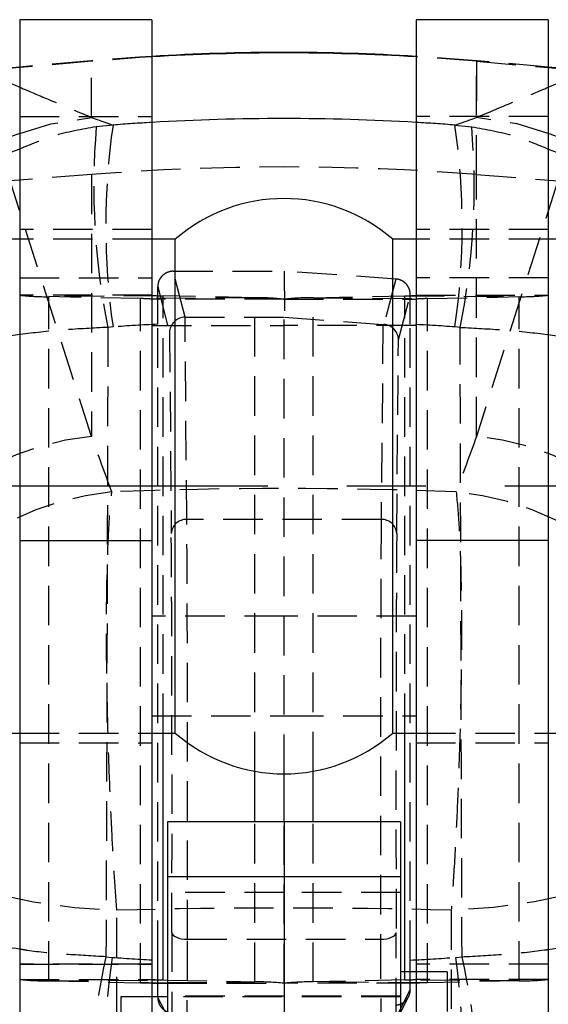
# Model space of a CAD drawing. Extents: x 33 to 413, y 8 to 289.
# Tile 15 of 23: x 280 to 297, y 247 to 278. Entities that reach past the tile are written whole.
import ezdxf

# ---------------------------------------------------------------- set-up
doc = ezdxf.new("R2010")
doc.units = 0
doc.linetypes.add('CENTERX2', pattern=[20.32, 12.7, -2.54, 2.54, -2.54])
doc.linetypes.add('HIDDEN', pattern=[1.905, 1.27, -0.635])
doc.layers.get('0').update_dxf_attribs({"linetype": 'CONTINUOUS'})
doc.styles.add('SLDTEXTSTYLE0', font='TXT', dxfattribs={"width": 0.75})
doc.dimstyles.new('SLDDIMSTYLE2', dxfattribs={"dimtxt": 3.5, "dimasz": 3.302, "dimexe": 0, "dimexo": 0.0625, "dimgap": 0.875, "dimtad": 1, "dimdec": 0, "dimrnd": 1e-09, "dimzin": 12, "dimtxsty": 'SLDTEXTSTYLE0', "dimsah": 1, "dimcen": 0.09, "dimazin": 3, "dimtfac": 1, "dimtdec": 0, "dimtofl": 0, "dimtmove": 0, "dimatfit": 3, "dimtolj": 1, "dimtzin": 12})

# ---------------------------------------------------------------- blocks, each defined once
blk = doc.blocks.new('_D_13')
at = {"color": 7, "linetype": 'CONTINUOUS'}
for p, q in [((309.589, 263.248), (328.039, 263.248)), ((327.039, 263.248), (327.039, 136.283)), ((289.789, 136.283), (328.039, 136.283))]:
    blk.add_line(p, q, dxfattribs=at)
for points in [[(327.039, 263.248), (326.531, 259.946), (327.547, 259.946)], [(327.039, 136.283), (327.547, 139.585), (326.531, 139.585)]]:
    blk.add_solid(points, dxfattribs=at)
at = {"color": 7, "linetype": 'CONTINUOUS', "insert": (322.528, 190.106, 32.154), "char_height": 3.5, "attachment_point": 1, "rotation": 90, "style": 'SLDTEXTSTYLE0'}
blk.add_mtext('127', dxfattribs=at)

msp = doc.modelspace()

# ---------------------------------------------------------------- linework, layer by layer
at = {"color": 7, "linetype": 'CONTINUOUS'}
for p, q in [((284.5393, 278.248), (280.2893, 278.248)), ((280.2893, 278.248), (280.2893, 261.505)), ((284.5393, 278.248), (284.5393, 261.505)), ((297.2893, 278.248), (293.0393, 278.248)), ((293.0393, 278.248), (293.0393, 261.505)), ((297.2893, 278.248), (297.2893, 261.505)), ((280.2893, 276.7242), (279.1449, 276.6241)), ((298.4389, 276.6236), (297.2893, 276.7242)), ((280.2893, 271.1855), (275.7941, 271.1855)), ((285.2893, 271.1855), (284.5393, 271.1855)), ((285.2893, 271.1843), (285.2893, 271.1855)), ((285.2893, 255.3105), (285.2893, 271.1843)), ((293.0393, 271.1855), (292.2893, 271.1855)), ((292.2893, 271.1843), (292.2893, 271.1855)), ((292.2893, 255.3105), (292.2893, 271.1843)), ((301.7844, 271.1855), (297.2893, 271.1855)), ((280.2893, 261.505), (284.5393, 261.505)), ((280.2893, 261.505), (280.2893, 222.3037)), ((284.5393, 261.505), (284.5393, 222.3037)), ((297.2893, 261.505), (293.0393, 261.505)), ((293.0393, 261.505), (293.0393, 222.3037)), ((297.2893, 261.505), (297.2893, 222.3037)), ((273.7869, 255.3105), (280.2893, 255.3105)), ((284.5393, 255.3105), (285.2893, 255.3105)), ((292.2893, 255.3105), (293.0393, 255.3105)), ((297.2893, 255.3105), (303.7917, 255.3105)), ((288.7893, 252.4512), (288.7893, 253.998)), ((288.7893, 252.4512), (285.0393, 252.4512)), ((285.0393, 252.4512), (285.0393, 250.6905)), ((292.5393, 252.4512), (288.7893, 252.4512)), ((288.7893, 252.4512), (288.7893, 250.6905)), ((292.5393, 252.4512), (292.5393, 250.6905)), ((288.7893, 250.6905), (285.0393, 250.6905)), ((285.0393, 250.6905), (285.0393, 234.3315)), ((288.7893, 250.6905), (288.7893, 234.3315)), ((292.5393, 250.6905), (288.7893, 250.6905)), ((292.5393, 250.6905), (292.5393, 234.3315)), ((293.0393, 247.6262), (292.5393, 247.6262)), ((284.9077, 247.3708), (285.0393, 247.3679)), ((284.7283, 246.808), (284.7281, 247.238)), ((285.0393, 246.8324), (284.5393, 246.8324))]:
    msp.add_line(p, q, dxfattribs=at)
at = {"color": 7, "linetype": 'HIDDEN'}
for p, q in [((282.5969, 276.9261), (280.2893, 276.7242)), ((282.5969, 276.9093), (280.2893, 276.7075)), ((282.5969, 276.9093), (282.5969, 276.9261)), ((282.5969, 275.1077), (282.5969, 276.9093)), ((297.2893, 276.7242), (294.9817, 276.9261)), ((294.9817, 273.2692), (294.9817, 276.9097)), ((294.9817, 276.9093), (294.9817, 275.1077)), ((294.9817, 276.9093), (297.2893, 276.7075)), ((280.2893, 275.1331), (284.5393, 275.1331)), ((282.5969, 275.1077), (283.2902, 274.8607)), ((283.2902, 274.8607), (282.7535, 274.8027)), ((297.2893, 275.1331), (293.0393, 275.1331)), ((294.2883, 274.8607), (294.9817, 275.1077)), ((294.2883, 274.8607), (294.8251, 274.8027)), ((282.5969, 273.2692), (279.983, 273.0644)), ((282.5969, 273.2692), (282.5969, 264.8489)), ((294.9817, 273.2692), (297.5956, 273.0644)), ((294.9817, 264.8489), (294.9817, 273.2692)), ((282.5969, 264.8489), (279.983, 273.0644)), ((297.5956, 273.0644), (294.9817, 264.8489)), ((284.5393, 271.498), (280.2893, 271.498)), ((297.2893, 271.498), (293.0393, 271.498)), ((284.5393, 271.1855), (280.2893, 271.1855)), ((297.2893, 271.1855), (293.0393, 271.1855)), ((285.2286, 270.1593), (288.7893, 270.1611)), ((285.6077, 268.6805), (285.2286, 270.1593)), ((292.3851, 269.9089), (288.7893, 270.1611)), ((288.7893, 270.1611), (288.8026, 268.6805)), ((280.2893, 269.9436), (284.5393, 269.9436)), ((292.3851, 269.9089), (292.0037, 268.4487)), ((297.2893, 269.9436), (293.0393, 269.9436)), ((284.7278, 268.4549), (284.7283, 269.6607)), ((284.7283, 269.6607), (285.1072, 268.1824)), ((284.5393, 269.3864), (280.2893, 269.3864)), ((284.9077, 269.369), (281.2271, 269.3421)), ((281.2271, 247.3439), (281.2271, 269.3421)), ((284.1708, 269.2776), (281.2271, 269.3421)), ((287.8515, 269.3045), (284.1708, 269.2776)), ((284.1708, 247.2793), (284.1708, 269.2776)), ((288.7893, 269.2601), (284.5393, 269.2601)), ((287.8515, 269.3045), (284.9077, 269.369)), ((284.9077, 255.3105), (284.9077, 269.369)), ((287.8515, 254.0812), (287.8515, 269.3045)), ((288.7893, 253.998), (288.7893, 269.2601)), ((288.7893, 269.2601), (293.0393, 269.2601)), ((289.7271, 269.3045), (292.6708, 269.369)), ((289.7271, 269.3045), (293.4077, 269.2776)), ((289.7271, 254.0812), (289.7271, 269.3045)), ((292.4693, 267.9518), (292.8505, 269.4112)), ((292.6708, 269.369), (296.3515, 269.3421)), ((292.6708, 255.3105), (292.6708, 269.369)), ((292.8508, 268.4549), (292.8505, 269.4112)), ((293.0393, 269.3864), (297.2893, 269.3864)), ((293.4077, 269.2776), (296.3515, 269.3421)), ((293.4077, 247.2793), (293.4077, 269.2776)), ((296.3515, 247.3439), (296.3515, 269.3421)), ((285.6067, 268.6805), (285.6077, 268.6805)), ((285.6642, 262.1759), (285.6067, 268.6805)), ((285.6077, 268.6805), (288.8026, 268.6805)), ((288.8026, 268.6805), (291.9698, 268.4511)), ((283.2902, 268.3695), (283.1249, 268.3537)), ((284.5393, 268.4119), (288.7893, 268.4119)), ((284.7278, 248.0076), (284.7278, 268.4549)), ((285.1072, 268.1824), (285.1642, 261.7281)), ((293.0393, 268.4119), (288.7893, 268.4119)), ((291.9698, 268.4511), (291.9144, 262.1759)), ((292.8508, 248.0076), (292.8508, 268.4549)), ((294.4537, 268.3537), (294.2883, 268.3695)), ((292.4144, 261.7281), (292.4693, 267.9518)), ((291.9144, 262.1759), (285.6642, 262.1759)), ((288.7893, 259.0634), (284.5393, 259.0634)), ((293.0393, 259.0634), (288.7893, 259.0634)), ((284.5393, 255.8634), (288.7893, 255.8634)), ((288.7893, 255.8634), (293.0393, 255.8634)), ((280.2893, 255.3105), (284.5393, 255.3105)), ((293.0393, 255.3105), (297.2893, 255.3105)), ((280.2893, 254.998), (284.5393, 254.998)), ((293.0393, 254.998), (297.2893, 254.998)), ((287.8515, 247.3062), (287.8515, 252.4512)), ((288.7893, 247.2619), (288.7893, 252.4512)), ((289.7271, 247.3062), (289.7271, 252.4512)), ((288.7893, 250.1851), (285.0393, 250.1851)), ((292.5393, 250.1851), (288.7893, 250.1851)), ((283.4109, 236.6726), (283.4109, 249.6138)), ((294.1677, 249.6138), (294.1677, 236.6726)), ((285.1841, 248.8966), (285.1781, 245.9527)), ((292.4001, 246.1695), (292.3945, 248.8966)), ((285.6775, 245.4501), (285.6841, 248.6796)), ((285.6841, 248.6796), (291.8945, 248.6796)), ((291.8945, 248.6796), (291.9006, 245.6657)), ((283.0643, 248.115), (283.2675, 248.0944)), ((284.7281, 247.238), (284.7278, 248.0076)), ((292.8505, 247.0586), (292.8508, 248.0076)), ((294.3111, 248.0944), (294.5143, 248.115)), ((284.5393, 247.8798), (280.2893, 247.8798)), ((280.2893, 247.879), (284.5393, 247.879)), ((292.6708, 247.3708), (292.6708, 247.6262)), ((297.2893, 247.8798), (293.0393, 247.8798)), ((297.2893, 247.879), (293.0393, 247.879)), ((294.0393, 247.6262), (293.0393, 247.6262)), ((294.0393, 247.6262), (294.0393, 241.2762)), ((280.2893, 247.3882), (284.5393, 247.3882)), ((281.2271, 247.3439), (284.5393, 247.3681)), ((281.2271, 247.3439), (284.1708, 247.2793)), ((284.1708, 247.2793), (284.5393, 247.282)), ((285.0393, 247.3679), (287.8515, 247.3062)), ((285.0393, 247.2857), (287.8515, 247.3062)), ((292.6708, 247.3708), (289.7271, 247.3062)), ((293.4077, 247.2793), (289.7271, 247.3062)), ((296.3515, 247.3439), (292.6708, 247.3708)), ((297.2893, 247.3882), (293.0393, 247.3882)), ((296.3515, 247.3439), (293.4077, 247.2793)), ((285.0393, 247.2619), (288.7893, 247.2619)), ((293.0393, 247.2619), (288.7893, 247.2619)), ((292.8505, 247.0586), (292.4001, 246.1695)), ((283.5393, 246.8324), (283.5393, 242.0699)), ((284.5393, 246.8324), (283.5393, 246.8324)), ((285.1781, 245.9527), (284.7283, 246.808)), ((288.7893, 246.8512), (285.0393, 246.8512)), ((292.5393, 246.8324), (285.0393, 246.8324)), ((292.5393, 246.8512), (288.7893, 246.8512)), ((292.3455, 245.9423), (292.7964, 246.8324))]:
    msp.add_line(p, q, dxfattribs=at)
at = {"color": 8, "linetype": 'CONTINUOUS'}
for p, q in [((280.2893, 276.7075), (279.1443, 276.6074)), ((279.2978, 276.4939), (280.2893, 276.0759)), ((297.2893, 276.7075), (298.4343, 276.6074)), ((297.2893, 276.0759), (298.2807, 276.4939)), ((284.9077, 247.3708), (284.9077, 255.3105)), ((292.6708, 247.6262), (292.6708, 255.3105)), ((287.8515, 252.4512), (287.8515, 254.0812)), ((289.7271, 252.4512), (289.7271, 254.0812)), ((284.5393, 247.3681), (284.9077, 247.3708)), ((284.5393, 247.282), (285.0393, 247.2857)), ((284.5393, 247.2619), (285.0393, 247.2619))]:
    msp.add_line(p, q, dxfattribs=at)
at = {"color": 179, "linetype": 'CENTERX2'}
msp.add_line((308.5894, 263.248), (268.7893, 263.248), dxfattribs=at)
at = {"color": 7, "linetype": 'HIDDEN', "flags": 128}
for points in [[(284.5393, 277.0692), (284.1424, 277.0443), (282.5969, 276.9261)], [(284.5393, 277.0524), (284.1424, 277.0275), (282.5969, 276.9093)], [(294.9817, 276.9261), (293.4362, 277.0443), (293.0393, 277.0692)], [(294.9817, 276.9093), (293.4362, 277.0275), (293.0393, 277.0524)], [(280.2893, 274.5936), (281.2926, 274.895), (282.5969, 275.1077)], [(297.2893, 274.5936), (296.286, 274.895), (294.9817, 275.1077)], [(275.0535, 253.0245), (275.3442, 252.4404), (275.8339, 251.8819), (276.5114, 251.3617), (277.3613, 250.8916), (278.3643, 250.4823), (279.4976, 250.143), (280.7355, 249.8815), (282.0499, 249.7038), (283.4109, 249.6138)], [(302.5251, 253.0245), (302.2343, 252.4404), (301.7446, 251.8819), (301.0671, 251.3617), (300.2173, 250.8916), (299.2143, 250.4823), (298.0809, 250.143), (296.843, 249.8815), (295.5287, 249.7038), (294.1677, 249.6138)], [(285.1841, 248.8966), (285.194, 248.8544), (285.2227, 248.8138), (285.269, 248.7763), (285.3312, 248.7434), (285.4069, 248.7164), (285.4932, 248.6963), (285.5868, 248.6839), (285.6841, 248.6796)], [(291.8945, 248.6796), (291.9918, 248.6839), (292.0854, 248.6963), (292.1716, 248.7164), (292.2473, 248.7434), (292.3095, 248.7763), (292.3558, 248.8138), (292.3845, 248.8544), (292.3945, 248.8966)]]:
    msp.add_lwpolyline(points, dxfattribs=at)
at = {"color": 7, "linetype": 'CONTINUOUS'}
for centre, radius, start, end in [((288.7893, 206.1464), 71.05, 86.570689, 93.429311), ((288.7893, 267.1751), 5.3229, 48.88791, 131.11209), ((288.7893, 259.3209), 5.3229, 228.88791, 311.11209), ((284.8631, 250.3349), 2.9644, 263.72815, 270.86159)]:
    msp.add_arc(centre, radius, start, end, dxfattribs=at)
at = {"color": 8, "linetype": 'CONTINUOUS'}
for centre, radius, start, end in [((288.7893, 206.0959), 71.0837, 86.572315, 93.427685), ((283.417, 266.0082), 9.1374, 110.01682, 142.48321), ((294.1634, 266.0117), 9.1335, 47.26439, 69.98624), ((283.4264, 250.3397), 9.1466, 190.03429, 249.94147)]:
    msp.add_arc(centre, radius, start, end, dxfattribs=at)
at = {"color": 7, "linetype": 'HIDDEN'}
for centre, radius, start, end in [((306.1499, 271.6151), 23.089, 171.91911, 188.08089), ((271.4286, 271.6151), 23.089, 351.91911, 8.08089), ((305.4759, 272.8761), 22.804, 175.15342, 191.43838), ((272.1026, 272.8761), 22.804, 348.56162, 4.84658), ((288.7893, 194.1901), 79.3211, 85.522497, 94.477503), ((281.1136, 276.8872), 7.5459, 263.72819, 270.86158), ((284.2154, 266.3137), 2.9642, 83.72778, 90.8618), ((284.8631, 272.3329), 2.9642, 263.72781, 270.86177), ((287.965, 261.7603), 7.545, 83.72765, 90.86189), ((289.6136, 261.7603), 7.545, 89.13811, 96.27235), ((292.7154, 272.3329), 2.9642, 269.13823, 276.27219), ((293.3631, 266.3137), 2.9642, 89.1382, 96.27222), ((296.4649, 276.8872), 7.5459, 269.13842, 276.27181), ((283.5565, 255.6738), 9.2251, 95.97112, 176.99058), ((294.022, 255.6738), 9.2251, 3.00942, 84.02888), ((284.1333, 253.8717), 9.2326, 95.48564, 176.93709), ((293.4453, 253.8717), 9.2326, 3.06291, 84.51436), ((285.6405, 261.6993), 0.4771, 87.14914, 176.54289), ((291.9381, 261.6993), 0.4771, 3.45711, 92.85086), ((304.0599, 243.3489), 21.5297, 167.21041, 184.89298), ((305.3001, 244.7654), 22.2826, 171.40812, 188.59188), ((270.5524, 244.7654), 23.9908, 352.024, 7.976), ((273.5187, 243.3489), 21.5297, 355.10702, 12.78959), ((281.1136, 254.8886), 7.5456, 263.728, 270.86171), ((284.2154, 244.3155), 2.9642, 83.72785, 90.86188), ((287.9649, 239.7616), 7.5454, 83.72794, 90.86178), ((289.6136, 239.7616), 7.5454, 89.13822, 96.27206), ((292.7154, 250.3349), 2.9644, 269.13841, 276.27185), ((293.3631, 244.3155), 2.9642, 89.13812, 96.27215), ((296.4649, 254.8886), 7.5456, 269.13829, 276.272)]:
    msp.add_arc(centre, radius, start, end, dxfattribs=at)
for centre, major_axis, ratio, start_param, end_param in [((288.7893, 205.9628), (71.05, 0), 0.972628, 1.6306491, 1.6482708), ((288.7893, 205.9628), (71.05, 0), 0.972628, 1.4933218, 1.5109436), ((285.6072, 268.1825), (0.4958, 0.0648), 0.9958816, 1.4423392, 3.011243), ((288.7893, 205.9628), (71.05, 0), 0.880991, 1.6279913, 1.6482708), ((291.9739, 268.4706), (0.4997, -0.0361), 0.0394003, 4.7069744, 4.7749154), ((291.9693, 267.9519), (0.4957, -0.0659), 0.9959531, 0.1326194, 1.6335822), ((288.7893, 205.9628), (71.05, 0), 0.880991, 1.4933218, 1.5136014), ((288.7893, 183.7448), (-68.2881, 209.386), 0.0936893, 5.0701605, 5.0793942), ((288.7893, 183.7448), (68.2881, 209.386), 0.0936893, 1.2037911, 1.2130248), ((288.7893, 226.345), (71.05, 0), 0.5183544, 1.4927636, 1.6488291), ((285.6459, 253.0867), (-0.0005, 10.15), 0.0041481, 4.2632379, 5.8219102), ((291.9326, 253.0867), (0.0005, 10.15), 0.0041481, 0.4612751, 2.0199474), ((285.1459, 253.0867), (-0.0005, 9.65), 0.004363, 4.2632379, 5.8219101), ((292.4326, 253.0867), (0.0005, 9.65), 0.004363, 0.4612752, 2.0199474), ((288.7893, 226.345), (71.05, 0), 0.3284413, 1.4950253, 1.6465673), ((288.7893, 310.3382), (71.05, 0), 0.8787151, 4.6345937, 4.655194), ((288.7893, 310.3382), (71.05, 0), 0.8787151, 4.7695839, 4.7901843)]:
    msp.add_ellipse(centre, major_axis=major_axis, ratio=ratio, start_param=start_param, end_param=end_param, dxfattribs=at)
at = {"color": 8, "linetype": 'CONTINUOUS'}
msp.add_ellipse((288.7893, 205.9628), major_axis=(71.05, 0), ratio=0.972628, start_param=1.5109436, end_param=1.6306491, dxfattribs=at)
at = {"color": 7, "linetype": 'HIDDEN'}
for points, knots in [([(280.2893, 276.0759), (280.5945, 275.947), (281.3596, 275.624), (282.1324, 275.3016), (282.5969, 275.1077)], [0, 0, 0, 0, 0.3988877, 1, 1, 1, 1]), ([(294.9817, 275.1077), (295.4462, 275.3016), (296.2189, 275.624), (296.9841, 275.947), (297.2893, 276.0759)], [0, 0, 0, 0, 0.6011123, 1, 1, 1, 1]), ([(282.7535, 274.8027), (282.2874, 274.7213), (281.4384, 274.5729), (280.6464, 274.2388), (280.2893, 274.0881)], [0, 0, 0, 0, 0.5490277, 1, 1, 1, 1]), ([(294.8251, 274.8027), (295.2912, 274.7213), (296.1401, 274.5729), (296.9321, 274.2388), (297.2893, 274.0881)], [0, 0, 0, 0, 0.5490277, 1, 1, 1, 1]), ([(285.2286, 270.1593), (285.2285, 270.1593), (285.2279, 270.1593), (285.2255, 270.1593), (285.2158, 270.1592), (285.1768, 270.1577), (285.0858, 270.1441), (284.9555, 270.089), (284.8321, 269.9782), (284.7456, 269.8309), (284.7342, 269.7183), (284.7283, 269.6607)], [0, 0, 0, 0, 0.0004407, 0.0022036, 0.0092549, 0.037467, 0.1507674, 0.3576798, 0.5652136, 0.7772958, 1, 1, 1, 1]), ([(292.8505, 269.4112), (292.8448, 269.4677), (292.8335, 269.5807), (292.7458, 269.7311), (292.6173, 269.8438), (292.4879, 269.8971), (292.4088, 269.9061), (292.3851, 269.9089)], [0, 0, 0, 0, 0.2277149, 0.4554671, 0.6819324, 0.9046864, 1, 1, 1, 1]), ([(283.1249, 268.3537), (282.657, 268.3306), (281.7212, 268.2845), (280.39, 268.1429), (279.1567, 267.9538), (277.961, 267.7031), (276.8538, 267.3829), (275.8202, 266.961), (275.0334, 266.4477), (274.7757, 266.054), (274.7302, 265.8516), (274.7298, 265.8499)], [0, 0, 0, 0, 0.106349, 0.2127061, 0.3159321, 0.419169, 0.5453591, 0.6715723, 0.8308994, 0.9985167, 1, 1, 1, 1]), ([(283.1249, 268.3537), (283.1156, 264.9545), (283.0971, 258.2082), (283.0752, 251.462), (283.0643, 248.115)], [0, 0, 0, 0, 0.5038687, 1, 1, 1, 1]), ([(294.5143, 248.115), (294.5034, 251.462), (294.4815, 258.2082), (294.463, 264.9545), (294.4537, 268.3537)], [0, 0, 0, 0, 0.4961313, 1, 1, 1, 1]), ([(294.4537, 268.3537), (294.9216, 268.3306), (295.8573, 268.2845), (297.1886, 268.1429), (298.4219, 267.9538), (299.6175, 267.7031), (300.7247, 267.3829), (301.7584, 266.961), (302.5451, 266.4477), (302.8029, 266.054), (302.8484, 265.8516), (302.8488, 265.8499)], [0, 0, 0, 0, 0.106349, 0.2127061, 0.3159321, 0.419169, 0.5453591, 0.6715723, 0.8308994, 0.9985167, 1, 1, 1, 1]), ([(283.4109, 249.6138), (283.3574, 250.4185), (283.2691, 251.7454), (283.1809, 253.7277), (283.1215, 255.4967), (283.0868, 257.2367), (283.0783, 258.8778), (283.0939, 260.3057), (283.1341, 261.5452), (283.1881, 262.4586), (283.2333, 262.8945), (283.2507, 263.062)], [0, 0, 0, 0, 0.1640709, 0.2705328, 0.3769948, 0.5010285, 0.6095022, 0.7179765, 0.8254471, 0.9329178, 1, 1, 1, 1]), ([(294.3279, 263.062), (294.3609, 262.7116), (294.4217, 262.0673), (294.4732, 260.7566), (294.5006, 259.2178), (294.4955, 257.4945), (294.4611, 255.6854), (294.4091, 254.0129), (294.3362, 252.3411), (294.2546, 250.859), (294.1933, 249.9807), (294.1677, 249.6138)], [0, 0, 0, 0, 0.1330824, 0.2446988, 0.356316, 0.4986686, 0.6048075, 0.7109461, 0.8173192, 0.9236924, 1, 1, 1, 1]), ([(283.0643, 248.115), (282.6352, 248.1395), (281.777, 248.1884), (280.8266, 248.2688), (280.3703, 248.3457), (280.2893, 248.3593)], [0, 0, 0, 0, 0.4512548, 0.9025376, 1, 1, 1, 1]), ([(294.5143, 248.115), (294.9654, 248.1404), (295.8678, 248.1913), (296.8004, 248.2791), (297.2473, 248.3466), (297.2893, 248.3529)], [0, 0, 0, 0, 0.4753346, 0.950704, 1, 1, 1, 1]), ([(292.3851, 246.5593), (292.4397, 246.5685), (292.549, 246.5868), (292.6907, 246.6801), (292.7953, 246.811), (292.8445, 246.9452), (292.849, 247.0298), (292.8505, 247.0586)], [0, 0, 0, 0, 0.21933068, 0.43861655, 0.65939714, 0.88397518, 1, 1, 1, 1]), ([(284.7283, 246.808), (284.734, 246.751), (284.7454, 246.637), (284.8339, 246.4854), (284.9634, 246.3725), (285.1037, 246.3151), (285.194, 246.3095), (285.2286, 246.3074)], [0, 0, 0, 0, 0.2193198, 0.4386983, 0.6561228, 0.8683699, 1, 1, 1, 1])]:
    msp.add_open_spline(points, degree=3, knots=knots, dxfattribs=at)
at = {"color": 8, "linetype": 'CONTINUOUS'}
for points, knots in [([(280.2893, 274.0881), (280.2104, 274.0589), (279.703, 273.8708), (278.847, 273.3429), (277.6996, 272.4484), (276.9401, 271.7096), (276.6262, 271.2172), (276.606, 271.1855)], [0, 0, 0, 0, 0.0527338, 0.33920476, 0.62570625, 0.97590633, 1, 1, 1, 1]), ([(297.2893, 274.0881), (297.3682, 274.0589), (297.8756, 273.8708), (298.7315, 273.3429), (299.879, 272.4484), (300.6384, 271.7096), (300.9524, 271.2172), (300.9726, 271.1855)], [0, 0, 0, 0, 0.0527338, 0.33920476, 0.62570625, 0.97590633, 1, 1, 1, 1]), ([(280.2893, 248.3593), (279.657, 248.4517), (278.5192, 248.6178), (277.2013, 248.9497), (276.5814, 249.1803), (276.2893, 249.289)], [0, 0, 0, 0, 0.398125, 0.7163658, 1, 1, 1, 1]), ([(297.2893, 248.3529), (297.6579, 248.4044), (298.4381, 248.5132), (299.5835, 248.7495), (300.585, 249.0117), (301.0897, 249.2166), (301.2893, 249.2977)], [0, 0, 0, 0, 0.22832984, 0.48322571, 0.7956383, 1, 1, 1, 1]), ([(297.2893, 242.2028), (297.3862, 242.2392), (297.9083, 242.4356), (298.7728, 242.9719), (299.9277, 243.8559), (300.9862, 245.0009), (301.9363, 246.5134), (302.5255, 247.7963), (302.6257, 248.6208), (302.6428, 248.7619)], [0, 0, 0, 0, 0.03461323, 0.18657127, 0.33854627, 0.52481433, 0.71111782, 0.95055098, 1, 1, 1, 1])]:
    msp.add_open_spline(points, degree=3, knots=knots, dxfattribs=at)

# ---------------------------------------------------------------- dimensions: what is measured, and where the dimension line sits
at = {"color": 7, "linetype": 'CONTINUOUS'}
dim = msp.add_linear_dim(base=(327.0393, 136.2834), p1=(308.5894, 263.248), p2=(288.7893, 136.2834), angle=90, dimstyle='SLDDIMSTYLE2', dxfattribs=at)
dim.commit()
dim.dimension.update_dxf_attribs({"geometry": '_D_13', "text_midpoint": (327.0393, 195.4071), "dimtype": 160})

doc.saveas('drawing.dxf')
